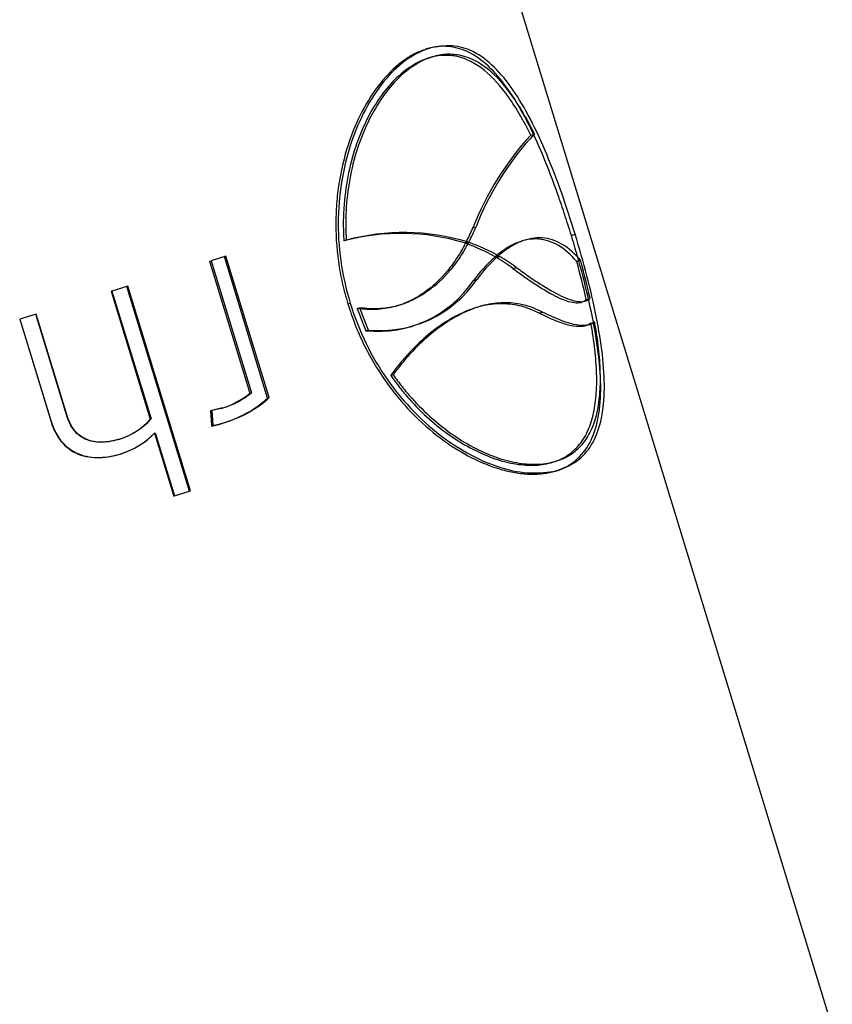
# Model space of a CAD drawing. Header units: millimetres. Extents: x -177 to 471, y -85 to 200.
# Tile 146 of 222: x -25.62 to -23.62, y 104.46 to 106.88. Entities that reach past the tile are written whole.
import ezdxf
from ezdxf.lldxf.tags import DXFTag

# ---------------------------------------------------------------- set-up
doc = ezdxf.new("R2010")
doc.units = ezdxf.units.MM
doc.layers.add('Default', color=7, linetype='Continuous')
doc.layers.add('P5_A', color=7, linetype='Continuous')
tags = doc.linetypes.add('HIDDEN2', pattern=[4.7625, 3.175, -1.5875]).pattern_tags.tags
tags[6:7] = [DXFTag(74, 4), DXFTag(75, 0), DXFTag(340, '0'), DXFTag(46, 0.0), DXFTag(50, 0.0), DXFTag(44, 0.0), DXFTag(45, 0.0)]
tags[4:5] = [DXFTag(74, 4), DXFTag(75, 0), DXFTag(340, '0'), DXFTag(46, 0.0), DXFTag(50, 0.0), DXFTag(44, 0.0), DXFTag(45, 0.0)]

# ---------------------------------------------------------------- blocks, each defined once
blk = doc.blocks.new('SE')
at = {"layer": 'P5_A', "color": 7, "linetype": 'HIDDEN2'}
for p, q in [((-23.6249, 104.4095), (-24.5254, 107.3549)), ((-24.6199, 106.8068), (-24.6119, 106.8092)), ((-24.6133, 106.7851), (-24.6053, 106.7875)), ((-24.3643, 106.5957), (-24.3551, 106.5985)), ((-24.5062, 106.3681), (-24.4983, 106.3705)), ((-24.2646, 106.3497), (-24.2553, 106.3526)), ((-24.8225, 106.3363), (-24.8166, 106.3381)), ((-24.527, 106.3314), (-24.5193, 106.3338)), ((-24.5241, 106.3305), (-24.5164, 106.3328)), ((-24.5193, 106.3338), (-24.5152, 106.335)), ((-25.1516, 106.2867), (-25.1479, 106.2878)), ((-25.1516, 106.2867), (-25.0526, 105.9628)), ((-25.1114, 106.299), (-25.1479, 106.2878)), ((-25.1479, 106.2878), (-25.0489, 105.964)), ((-25.0094, 105.9509), (-25.1154, 106.2977)), ((-25.0053, 105.9521), (-25.1114, 106.299)), ((-24.4555, 106.2938), (-24.4474, 106.2963)), ((-24.4555, 106.2938), (-24.4482, 106.2953)), ((-24.4516, 106.2973), (-24.4435, 106.2998)), ((-24.4482, 106.2953), (-24.4401, 106.2978)), ((-24.4474, 106.2963), (-24.4401, 106.2978)), ((-24.2514, 106.2859), (-24.2421, 106.2887)), ((-24.4079, 106.2689), (-24.3996, 106.2714)), ((-24.5042, 106.2394), (-24.4965, 106.2418)), ((-25.3931, 106.2128), (-25.3909, 106.2135)), ((-25.3931, 106.2128), (-25.2972, 105.8992)), ((-25.3521, 106.2254), (-25.3909, 106.2135)), ((-25.3909, 106.2135), (-25.295, 105.8998)), ((-25.2011, 105.7226), (-25.3545, 106.2246)), ((-25.1987, 105.7234), (-25.3521, 106.2254)), ((-24.8127, 106.1822), (-24.807, 106.1839)), ((-24.2282, 106.1927), (-24.2189, 106.1955)), ((-24.7896, 106.1709), (-24.7838, 106.1726)), ((-24.7896, 106.1709), (-24.7685, 106.1161)), ((-24.7838, 106.1726), (-24.7626, 106.1179)), ((-24.3438, 106.1593), (-24.3353, 106.1619)), ((-25.6171, 106.1443), (-25.6165, 106.1445)), ((-25.6171, 106.1443), (-25.5403, 105.893)), ((-25.5767, 106.1567), (-25.6165, 106.1445)), ((-25.6165, 106.1445), (-25.5396, 105.8932)), ((-25.5014, 105.9071), (-25.5776, 106.1564)), ((-25.5004, 105.9074), (-25.5767, 106.1567)), ((-24.2166, 106.1343), (-24.2074, 106.1371)), ((-24.7685, 106.1161), (-24.7626, 106.1179)), ((-24.6579, 106.1259), (-24.6513, 106.1279)), ((-24.7076, 106.0067), (-24.7017, 106.0085)), ((-25.0526, 105.9628), (-25.0489, 105.964)), ((-25.0094, 105.9509), (-25.0053, 105.9521)), ((-25.1233, 105.9257), (-25.1493, 105.92)), ((-25.1493, 105.92), (-25.1462, 105.9209)), ((-25.1493, 105.92), (-25.1471, 105.8835)), ((-25.1201, 105.9267), (-25.1462, 105.9209)), ((-25.1462, 105.9209), (-25.144, 105.8845)), ((-25.1233, 105.9257), (-25.1201, 105.9267)), ((-25.5403, 105.893), (-25.5396, 105.8932)), ((-25.5014, 105.9071), (-25.5004, 105.9074)), ((-25.2972, 105.8992), (-25.295, 105.8998)), ((-25.1471, 105.8835), (-25.144, 105.8845)), ((-25.1174, 105.8904), (-25.1142, 105.8914)), ((-25.3744, 105.8497), (-25.3728, 105.8501)), ((-25.2868, 105.8653), (-25.2847, 105.866)), ((-25.2868, 105.8653), (-25.2396, 105.7108)), ((-25.2847, 105.866), (-25.2375, 105.7115)), ((-25.3693, 105.8142), (-25.3678, 105.8146)), ((-24.3102, 105.7937), (-24.3022, 105.7962)), ((-24.3036, 105.772), (-24.2956, 105.7745)), ((-25.2396, 105.7108), (-25.2375, 105.7115)), ((-25.2375, 105.7115), (-25.1987, 105.7234))]:
    blk.add_line(p, q, dxfattribs=at)
for centre, radius, start, end in [((-23.8227, 106.1001), 0.7341, 137.5367, 158.5924), ((-23.8482, 106.1213), 0.6962, 136.7241, 159.0255), ((-24.6831, 105.8198), 0.5349, 73.0286, 105.1035), ((-24.6754, 105.8159), 0.5409, 73.2249, 105.131), ((-24.9599, 106.5614), 0.4932, 332.3676, 336.9201), ((-24.9527, 106.5659), 0.4946, 332.1764, 336.7296), ((-24.6623, 105.9326), 0.4212, 59.9753, 70.8414), ((-24.654, 105.9327), 0.4231, 60.1699, 71.0273), ((-24.213, 106.0279), 0.3599, 132.3667, 144.0038), ((-24.2037, 106.0276), 0.3628, 132.2153, 143.8161), ((-24.6619, 105.9257), 0.4269, 53.4942, 59.9731), ((-24.6528, 105.927), 0.4275, 53.6781, 60.1662), ((-26.1044, 105.7749), 1.9222, 12.5528, 15.4149), ((-26.083, 105.7815), 1.9095, 12.523, 15.4043), ((-24.7391, 106.3981), 0.2835, 264.0571, 325.9711), ((-24.7336, 106.4033), 0.2869, 264.1937, 325.729), ((-25.1779, 106.1152), 0.1972, 286.0491, 309.4129), ((-25.1753, 106.1186), 0.1997, 286.0518, 309.2705), ((-25.1927, 106.1518), 0.2719, 286.0644, 312.3812), ((-25.1903, 106.156), 0.2753, 286.0643, 312.2232), ((-25.4252, 106.0137), 0.1718, 287.1988, 318.1684), ((-25.4242, 106.0162), 0.1738, 287.1861, 317.9822), ((-25.1527, 105.9696), 0.0867, 273.3349, 294.0645), ((-25.4316, 106.0067), 0.2024, 287.9257, 315.6737), ((-25.4308, 106.0096), 0.2048, 287.9114, 315.4992)]:
    blk.add_arc(centre, radius, start, end, dxfattribs=at)
for points, knots in [([(-24.2646, 106.3497), (-24.2699, 106.3667), (-24.2752, 106.3836), (-24.2862, 106.4172), (-24.2919, 106.4338), (-24.3093, 106.4831), (-24.3214, 106.5146), (-24.3466, 106.575), (-24.3599, 106.6039), (-24.3871, 106.6568), (-24.4012, 106.681), (-24.4309, 106.7244), (-24.4466, 106.7436), (-24.4786, 106.7751), (-24.4951, 106.7875), (-24.5208, 106.801), (-24.5297, 106.8046), (-24.5474, 106.81), (-24.5563, 106.8118), (-24.5742, 106.8136), (-24.5833, 106.8136), (-24.6015, 106.8113), (-24.6106, 106.8091), (-24.6199, 106.8068)], [0, 0, 0, 0, 0.0625, 0.0625, 0.125, 0.125, 0.25, 0.25, 0.375, 0.375, 0.5, 0.5, 0.625, 0.625, 0.75, 0.75, 0.8125, 0.8125, 0.875, 0.875, 0.9375, 0.9375, 1, 1, 1, 1]), ([(-24.2553, 106.3526), (-24.2659, 106.3865), (-24.2767, 106.4203), (-24.3001, 106.4861), (-24.3124, 106.5182), (-24.3506, 106.6093), (-24.3783, 106.6639), (-24.4375, 106.7496), (-24.4697, 106.7817), (-24.5387, 106.8172), (-24.5744, 106.8185), (-24.6119, 106.8092)], [0, 0, 0, 0, 0.125, 0.125, 0.25, 0.25, 0.5, 0.5, 0.75, 0.75, 1, 1, 1, 1]), ([(-24.6199, 106.8068), (-24.6291, 106.8034), (-24.6384, 106.8), (-24.6569, 106.791), (-24.666, 106.7854), (-24.6929, 106.766), (-24.7102, 106.75), (-24.7429, 106.7115), (-24.7584, 106.6888), (-24.7859, 106.6391), (-24.798, 106.612), (-24.8185, 106.5531), (-24.8267, 106.5218), (-24.8352, 106.4734), (-24.8375, 106.4569), (-24.8407, 106.4234), (-24.8417, 106.4062), (-24.8426, 106.3546), (-24.8405, 106.3201), (-24.8333, 106.2683), (-24.8302, 106.251), (-24.8223, 106.2164), (-24.8175, 106.1993), (-24.8127, 106.1822)], [0, 0, 0, 0, 0.0625, 0.0625, 0.125, 0.125, 0.25, 0.25, 0.375, 0.375, 0.5, 0.5, 0.625, 0.625, 0.6875, 0.6875, 0.75, 0.75, 0.875, 0.875, 0.9375, 0.9375, 1, 1, 1, 1]), ([(-24.6119, 106.8092), (-24.6301, 106.8026), (-24.6489, 106.7944), (-24.685, 106.7687), (-24.7025, 106.7526), (-24.7516, 106.6952), (-24.7805, 106.6445), (-24.822, 106.5278), (-24.8347, 106.4607), (-24.8369, 106.3575), (-24.8348, 106.3224), (-24.8252, 106.2526), (-24.8166, 106.218), (-24.807, 106.1839)], [0, 0, 0, 0, 0.125, 0.125, 0.25, 0.25, 0.5, 0.5, 0.75, 0.75, 0.875, 0.875, 1, 1, 1, 1]), ([(-24.6053, 106.7875), (-24.6124, 106.785), (-24.6197, 106.7824), (-24.6341, 106.7759), (-24.6412, 106.772), (-24.6623, 106.7586), (-24.676, 106.7477), (-24.7024, 106.7216), (-24.7152, 106.7064), (-24.7391, 106.6725), (-24.7501, 106.6539), (-24.7803, 106.5935), (-24.7964, 106.5466), (-24.8112, 106.4713), (-24.8146, 106.4453), (-24.8173, 106.4055), (-24.8179, 106.3921), (-24.8178, 106.3652), (-24.8172, 106.3516), (-24.8166, 106.3381)], [0, 0, 0, 0, 0.0625, 0.0625, 0.125, 0.125, 0.25, 0.25, 0.375, 0.375, 0.5, 0.5, 0.75, 0.75, 0.875, 0.875, 0.9375, 0.9375, 1, 1, 1, 1]), ([(-24.3643, 106.5957), (-24.3686, 106.6044), (-24.373, 106.613), (-24.3818, 106.6296), (-24.3863, 106.6377), (-24.3999, 106.661), (-24.4093, 106.6757), (-24.4379, 106.716), (-24.4576, 106.738), (-24.5, 106.7719), (-24.5216, 106.7829), (-24.5554, 106.7906), (-24.5669, 106.7916), (-24.5843, 106.7909), (-24.5901, 106.7903), (-24.6016, 106.7882), (-24.6074, 106.7866), (-24.6133, 106.7851)], [0, 0, 0, 0, 0.0625, 0.0625, 0.125, 0.125, 0.25, 0.25, 0.5, 0.5, 0.75, 0.75, 0.875, 0.875, 0.9375, 0.9375, 1, 1, 1, 1]), ([(-24.3551, 106.5985), (-24.3595, 106.6072), (-24.3638, 106.6158), (-24.3727, 106.6325), (-24.3772, 106.6405), (-24.3909, 106.664), (-24.4004, 106.6787), (-24.4291, 106.7189), (-24.449, 106.741), (-24.4914, 106.7746), (-24.5131, 106.7856), (-24.5471, 106.7932), (-24.5587, 106.7942), (-24.5761, 106.7935), (-24.5819, 106.7928), (-24.5936, 106.7907), (-24.5994, 106.7891), (-24.6053, 106.7875)], [0, 0, 0, 0, 0.0625, 0.0625, 0.125, 0.125, 0.25, 0.25, 0.5, 0.5, 0.75, 0.75, 0.875, 0.875, 0.9375, 0.9375, 1, 1, 1, 1]), ([(-24.6133, 106.7851), (-24.6204, 106.7826), (-24.6277, 106.78), (-24.642, 106.7735), (-24.6491, 106.7695), (-24.6702, 106.756), (-24.684, 106.7449), (-24.7103, 106.7187), (-24.7228, 106.7036), (-24.7466, 106.6696), (-24.7577, 106.6507), (-24.7775, 106.6103), (-24.7864, 106.5887), (-24.8016, 106.5427), (-24.8079, 106.5184), (-24.8175, 106.4687), (-24.8208, 106.4431), (-24.8234, 106.4036), (-24.8238, 106.3902), (-24.8237, 106.3633), (-24.8231, 106.3498), (-24.8225, 106.3363)], [0, 0, 0, 0, 0.0625, 0.0625, 0.125, 0.125, 0.25, 0.25, 0.375, 0.375, 0.5, 0.5, 0.625, 0.625, 0.75, 0.75, 0.875, 0.875, 0.9375, 0.9375, 1, 1, 1, 1]), ([(-24.2956, 105.7745), (-24.2774, 105.7811), (-24.2606, 105.7887), (-24.2324, 105.812), (-24.2208, 105.8261), (-24.1931, 105.877), (-24.1843, 105.9212), (-24.1831, 106.0261), (-24.1907, 106.0867), (-24.21, 106.1836), (-24.2178, 106.217), (-24.2352, 106.2844), (-24.2451, 106.3186), (-24.2553, 106.3526)], [0, 0, 0, 0, 0.125, 0.125, 0.25, 0.25, 0.5, 0.5, 0.75, 0.75, 0.875, 0.875, 1, 1, 1, 1]), ([(-24.5241, 106.3305), (-24.5306, 106.3186), (-24.5373, 106.3067), (-24.5521, 106.2841), (-24.56, 106.2733), (-24.5856, 106.2422), (-24.6048, 106.2238), (-24.6379, 106.2009), (-24.6498, 106.1941), (-24.6746, 106.1825), (-24.6876, 106.1778), (-24.7149, 106.171), (-24.7292, 106.1688), (-24.7515, 106.1678), (-24.759, 106.1678), (-24.7742, 106.1687), (-24.7819, 106.1697), (-24.7896, 106.1709)], [0, 0, 0, 0, 0.125, 0.125, 0.25, 0.25, 0.5, 0.5, 0.625, 0.625, 0.75, 0.75, 0.875, 0.875, 0.9375, 0.9375, 1, 1, 1, 1]), ([(-24.5164, 106.3328), (-24.523, 106.3209), (-24.5297, 106.309), (-24.5447, 106.2863), (-24.5527, 106.2755), (-24.5786, 106.2443), (-24.5981, 106.2257), (-24.6314, 106.2029), (-24.6431, 106.1961), (-24.6681, 106.1845), (-24.6814, 106.1797), (-24.7089, 106.1728), (-24.7231, 106.1707), (-24.7454, 106.1696), (-24.7529, 106.1697), (-24.7683, 106.1705), (-24.776, 106.1715), (-24.7838, 106.1726)], [0, 0, 0, 0, 0.125, 0.125, 0.25, 0.25, 0.5, 0.5, 0.625, 0.625, 0.75, 0.75, 0.875, 0.875, 0.9375, 0.9375, 1, 1, 1, 1]), ([(-24.2514, 106.2859), (-24.2654, 106.3022), (-24.2802, 106.3153), (-24.3115, 106.334), (-24.328, 106.3396), (-24.362, 106.342), (-24.3795, 106.3391), (-24.4064, 106.3282), (-24.4155, 106.3234), (-24.4336, 106.312), (-24.4425, 106.3048), (-24.4516, 106.2973)], [0, 0, 0, 0, 0.25, 0.25, 0.5, 0.5, 0.75, 0.75, 0.875, 0.875, 1, 1, 1, 1]), ([(-24.2421, 106.2887), (-24.2562, 106.3051), (-24.2712, 106.3183), (-24.3026, 106.3368), (-24.319, 106.3423), (-24.353, 106.3447), (-24.371, 106.3417), (-24.398, 106.3307), (-24.4071, 106.326), (-24.4253, 106.3145), (-24.4343, 106.3073), (-24.4435, 106.2998)], [0, 0, 0, 0, 0.25, 0.25, 0.5, 0.5, 0.75, 0.75, 0.875, 0.875, 1, 1, 1, 1]), ([(-24.3036, 105.772), (-24.2945, 105.7753), (-24.2856, 105.7786), (-24.2692, 105.787), (-24.2616, 105.7921), (-24.2406, 105.8097), (-24.2289, 105.8242), (-24.2106, 105.8585), (-24.2039, 105.8781), (-24.1973, 105.9112), (-24.1956, 105.923), (-24.1934, 105.9473), (-24.1928, 105.9599), (-24.1926, 105.9991), (-24.1945, 106.0272), (-24.2016, 106.0868), (-24.2067, 106.1176), (-24.2195, 106.1815), (-24.2273, 106.2149), (-24.2403, 106.2652), (-24.2449, 106.282), (-24.2545, 106.3158), (-24.2596, 106.3328), (-24.2646, 106.3497)], [0, 0, 0, 0, 0.0625, 0.0625, 0.125, 0.125, 0.25, 0.25, 0.375, 0.375, 0.4375, 0.4375, 0.5, 0.5, 0.625, 0.625, 0.75, 0.75, 0.875, 0.875, 0.9375, 0.9375, 1, 1, 1, 1]), ([(-24.4079, 106.2689), (-24.3979, 106.2616), (-24.3881, 106.2543), (-24.3689, 106.2409), (-24.3595, 106.2345), (-24.3321, 106.2167), (-24.3149, 106.2066), (-24.2834, 106.1914), (-24.2693, 106.1865), (-24.2513, 106.1843), (-24.2458, 106.1844), (-24.2384, 106.1863), (-24.2361, 106.1871), (-24.2319, 106.1895), (-24.23, 106.1911), (-24.2282, 106.1927)], [0, 0, 0, 0, 0.125, 0.125, 0.25, 0.25, 0.5, 0.5, 0.75, 0.75, 0.875, 0.875, 0.9375, 0.9375, 1, 1, 1, 1]), ([(-24.3996, 106.2714), (-24.3895, 106.2641), (-24.3797, 106.2569), (-24.3604, 106.2434), (-24.351, 106.2371), (-24.3234, 106.2194), (-24.3061, 106.2093), (-24.2745, 106.1942), (-24.2604, 106.1892), (-24.2421, 106.187), (-24.2365, 106.1872), (-24.2292, 106.1891), (-24.2269, 106.19), (-24.2226, 106.1923), (-24.2207, 106.1939), (-24.2189, 106.1955)], [0, 0, 0, 0, 0.125, 0.125, 0.25, 0.25, 0.5, 0.5, 0.75, 0.75, 0.875, 0.875, 0.9375, 0.9375, 1, 1, 1, 1]), ([(-24.807, 106.1839), (-24.7958, 106.1501), (-24.7836, 106.1167), (-24.7524, 106.0533), (-24.7345, 106.0229), (-24.6748, 105.9384), (-24.6268, 105.8901), (-24.5272, 105.8166), (-24.4749, 105.7907), (-24.3772, 105.7639), (-24.3331, 105.7651), (-24.2956, 105.7745)], [0, 0, 0, 0, 0.125, 0.125, 0.25, 0.25, 0.5, 0.5, 0.75, 0.75, 1, 1, 1, 1]), ([(-24.3353, 106.1619), (-24.3424, 106.1652), (-24.3497, 106.1686), (-24.3643, 106.1743), (-24.3717, 106.1767), (-24.3941, 106.1823), (-24.4093, 106.1844), (-24.4402, 106.1848), (-24.4561, 106.1832), (-24.4878, 106.1764), (-24.5037, 106.1712), (-24.5354, 106.1575), (-24.5513, 106.149), (-24.583, 106.1286), (-24.5988, 106.1167), (-24.6295, 106.0904), (-24.6445, 106.0759), (-24.6665, 106.0522), (-24.6737, 106.044), (-24.6878, 106.0267), (-24.6947, 106.0177), (-24.7017, 106.0085)], [0, 0, 0, 0, 0.0625, 0.0625, 0.125, 0.125, 0.25, 0.25, 0.375, 0.375, 0.5, 0.5, 0.625, 0.625, 0.75, 0.75, 0.875, 0.875, 0.9375, 0.9375, 1, 1, 1, 1]), ([(-24.8127, 106.1822), (-24.8071, 106.1653), (-24.8015, 106.1484), (-24.7888, 106.1154), (-24.7816, 106.0992), (-24.7583, 106.0517), (-24.7407, 106.0219), (-24.7014, 105.9658), (-24.6795, 105.9395), (-24.6338, 105.8923), (-24.6098, 105.8711), (-24.56, 105.8338), (-24.5341, 105.8177), (-24.4834, 105.792), (-24.4585, 105.7822), (-24.4219, 105.7719), (-24.4098, 105.7693), (-24.3864, 105.7656), (-24.3751, 105.7646), (-24.3533, 105.764), (-24.3428, 105.7644), (-24.3226, 105.7673), (-24.313, 105.7697), (-24.3036, 105.772)], [0, 0, 0, 0, 0.0625, 0.0625, 0.125, 0.125, 0.25, 0.25, 0.375, 0.375, 0.5, 0.5, 0.625, 0.625, 0.75, 0.75, 0.8125, 0.8125, 0.875, 0.875, 0.9375, 0.9375, 1, 1, 1, 1]), ([(-24.3438, 106.1593), (-24.3509, 106.1626), (-24.3581, 106.166), (-24.3726, 106.1717), (-24.38, 106.1741), (-24.4023, 106.1798), (-24.4175, 106.1819), (-24.4481, 106.1824), (-24.4635, 106.1809), (-24.4948, 106.1742), (-24.5108, 106.1691), (-24.5585, 106.1484), (-24.5898, 106.1282), (-24.6357, 106.0887), (-24.6508, 106.0741), (-24.6727, 106.0503), (-24.6799, 106.0421), (-24.694, 106.0249), (-24.7008, 106.0158), (-24.7076, 106.0067)], [0, 0, 0, 0, 0.0625, 0.0625, 0.125, 0.125, 0.25, 0.25, 0.375, 0.375, 0.5, 0.5, 0.75, 0.75, 0.875, 0.875, 0.9375, 0.9375, 1, 1, 1, 1]), ([(-24.2166, 106.1343), (-24.2197, 106.1322), (-24.223, 106.1302), (-24.2303, 106.1275), (-24.2343, 106.1267), (-24.2473, 106.1256), (-24.2572, 106.1266), (-24.2789, 106.1315), (-24.2908, 106.1355), (-24.3162, 106.1457), (-24.3297, 106.1522), (-24.3438, 106.1593)], [0, 0, 0, 0, 0.125, 0.125, 0.25, 0.25, 0.5, 0.5, 0.75, 0.75, 1, 1, 1, 1]), ([(-24.2074, 106.1371), (-24.2105, 106.135), (-24.2138, 106.133), (-24.2212, 106.1303), (-24.2253, 106.1295), (-24.2384, 106.1284), (-24.2482, 106.1293), (-24.27, 106.1342), (-24.282, 106.1381), (-24.3075, 106.1484), (-24.3211, 106.1548), (-24.3353, 106.1619)], [0, 0, 0, 0, 0.125, 0.125, 0.25, 0.25, 0.5, 0.5, 0.75, 0.75, 1, 1, 1, 1]), ([(-24.3022, 105.7962), (-24.2959, 105.7984), (-24.2896, 105.8006), (-24.2778, 105.8058), (-24.2722, 105.8089), (-24.2562, 105.8193), (-24.2466, 105.8277), (-24.23, 105.8471), (-24.2229, 105.8581), (-24.211, 105.8829), (-24.2062, 105.8968), (-24.1989, 105.9265), (-24.1964, 105.9425), (-24.1935, 105.9765), (-24.1931, 105.9946), (-24.1942, 106.0328), (-24.1957, 106.0527), (-24.1992, 106.0835), (-24.2005, 106.0939), (-24.2037, 106.1152), (-24.2055, 106.1262), (-24.2074, 106.1371)], [0, 0, 0, 0, 0.0625, 0.0625, 0.125, 0.125, 0.25, 0.25, 0.375, 0.375, 0.5, 0.5, 0.625, 0.625, 0.75, 0.75, 0.875, 0.875, 0.9375, 0.9375, 1, 1, 1, 1]), ([(-24.3102, 105.7937), (-24.3039, 105.7959), (-24.2977, 105.7981), (-24.286, 105.8033), (-24.2804, 105.8064), (-24.2646, 105.8168), (-24.255, 105.8252), (-24.2386, 105.8445), (-24.2315, 105.8555), (-24.2198, 105.8802), (-24.215, 105.894), (-24.2078, 105.9239), (-24.2053, 105.94), (-24.2025, 105.9742), (-24.2022, 105.9922), (-24.2033, 106.0299), (-24.2049, 106.0497), (-24.2084, 106.0807), (-24.2097, 106.0911), (-24.2129, 106.1125), (-24.2148, 106.1234), (-24.2166, 106.1343)], [0, 0, 0, 0, 0.0625, 0.0625, 0.125, 0.125, 0.25, 0.25, 0.375, 0.375, 0.5, 0.5, 0.625, 0.625, 0.75, 0.75, 0.875, 0.875, 0.9375, 0.9375, 1, 1, 1, 1]), ([(-24.7076, 106.0067), (-24.7004, 105.9967), (-24.6932, 105.9867), (-24.6782, 105.9675), (-24.6704, 105.9582), (-24.6465, 105.9314), (-24.6298, 105.9146), (-24.5956, 105.8843), (-24.5781, 105.8705), (-24.5424, 105.8458), (-24.5241, 105.8348), (-24.4878, 105.8162), (-24.4697, 105.8084), (-24.4344, 105.7964), (-24.4173, 105.7921), (-24.3842, 105.7868), (-24.3682, 105.7859), (-24.3453, 105.7869), (-24.338, 105.7876), (-24.3238, 105.7902), (-24.3169, 105.792), (-24.3102, 105.7937)], [0, 0, 0, 0, 0.0625, 0.0625, 0.125, 0.125, 0.25, 0.25, 0.375, 0.375, 0.5, 0.5, 0.625, 0.625, 0.75, 0.75, 0.875, 0.875, 0.9375, 0.9375, 1, 1, 1, 1]), ([(-24.7017, 106.0085), (-24.6944, 105.9985), (-24.6871, 105.9884), (-24.672, 105.9692), (-24.6641, 105.9599), (-24.64, 105.933), (-24.6234, 105.9165), (-24.5718, 105.8709), (-24.5349, 105.8458), (-24.4807, 105.8182), (-24.4627, 105.8106), (-24.427, 105.7986), (-24.4096, 105.7943), (-24.3764, 105.7891), (-24.3605, 105.7882), (-24.3376, 105.7892), (-24.3302, 105.79), (-24.3158, 105.7926), (-24.309, 105.7944), (-24.3022, 105.7962)], [0, 0, 0, 0, 0.0625, 0.0625, 0.125, 0.125, 0.25, 0.25, 0.5, 0.5, 0.625, 0.625, 0.75, 0.75, 0.875, 0.875, 0.9375, 0.9375, 1, 1, 1, 1]), ([(-25.5403, 105.893), (-25.5375, 105.8845), (-25.5344, 105.876), (-25.5264, 105.86), (-25.5217, 105.8525), (-25.5049, 105.8317), (-25.4902, 105.8205), (-25.4572, 105.807), (-25.4391, 105.8045), (-25.4127, 105.8053), (-25.4039, 105.8063), (-25.3864, 105.8094), (-25.3778, 105.8117), (-25.3693, 105.8142)], [0, 0, 0, 0, 0.125, 0.125, 0.25, 0.25, 0.5, 0.5, 0.75, 0.75, 0.875, 0.875, 1, 1, 1, 1]), ([(-25.5396, 105.8932), (-25.5368, 105.8846), (-25.5337, 105.8761), (-25.5256, 105.8601), (-25.5209, 105.8526), (-25.504, 105.8317), (-25.4891, 105.8206), (-25.456, 105.8073), (-25.4378, 105.8049), (-25.4113, 105.8057), (-25.4024, 105.8067), (-25.3849, 105.8099), (-25.3763, 105.8122), (-25.3678, 105.8146)], [0, 0, 0, 0, 0.125, 0.125, 0.25, 0.25, 0.5, 0.5, 0.75, 0.75, 0.875, 0.875, 1, 1, 1, 1]), ([(-25.3744, 105.8497), (-25.387, 105.846), (-25.3999, 105.8432), (-25.426, 105.842), (-25.4394, 105.8435), (-25.464, 105.8531), (-25.4751, 105.8613), (-25.4876, 105.8769), (-25.4911, 105.8825), (-25.497, 105.8945), (-25.4993, 105.9008), (-25.5014, 105.9071)], [0, 0, 0, 0, 0.25, 0.25, 0.5, 0.5, 0.75, 0.75, 0.875, 0.875, 1, 1, 1, 1]), ([(-25.3728, 105.8501), (-25.3855, 105.8465), (-25.3984, 105.8436), (-25.4246, 105.8424), (-25.4381, 105.8439), (-25.4628, 105.8533), (-25.474, 105.8615), (-25.4866, 105.8771), (-25.4901, 105.8828), (-25.4961, 105.8947), (-25.4983, 105.9011), (-25.5004, 105.9074)], [0, 0, 0, 0, 0.25, 0.25, 0.5, 0.5, 0.75, 0.75, 0.875, 0.875, 1, 1, 1, 1]), ([(-25.144, 105.8845), (-25.1442, 105.8844), (-25.1443, 105.8843), (-25.1445, 105.8842), (-25.1445, 105.8842), (-25.1446, 105.8841), (-25.1446, 105.8841), (-25.1446, 105.8841), (-25.1446, 105.8841), (-25.1446, 105.8841), (-25.1446, 105.884), (-25.1447, 105.884), (-25.1447, 105.884), (-25.1447, 105.884), (-25.1447, 105.884), (-25.1447, 105.884), (-25.1447, 105.884), (-25.1447, 105.884), (-25.1447, 105.884), (-25.1447, 105.8839), (-25.1447, 105.8839), (-25.1446, 105.8839), (-25.1446, 105.8839), (-25.1446, 105.8839), (-25.1446, 105.8839), (-25.1446, 105.8839), (-25.1446, 105.8839), (-25.1446, 105.8839), (-25.1445, 105.8839), (-25.1444, 105.8838), (-25.1444, 105.8838), (-25.1441, 105.8838), (-25.1438, 105.8838), (-25.1435, 105.8839), (-25.1422, 105.884), (-25.1411, 105.8843), (-25.1399, 105.8845), (-25.1351, 105.8855), (-25.1304, 105.8868), (-25.1257, 105.8881), (-25.1219, 105.8891), (-25.118, 105.8903), (-25.1142, 105.8914)], [0, 0, 0, 0, 0.015795, 0.015795, 0.015795, 0.020072, 0.020072, 0.020072, 0.022153, 0.022153, 0.022153, 0.023692, 0.023692, 0.023692, 0.024524, 0.024524, 0.024524, 0.025231, 0.025231, 0.025231, 0.02594, 0.02594, 0.02594, 0.026888, 0.026888, 0.026888, 0.028621, 0.028621, 0.028621, 0.034554, 0.034554, 0.034554, 0.062903, 0.062903, 0.062903, 0.175625, 0.175625, 0.175625, 0.625653, 0.625653, 0.625653, 1, 1, 1, 1])]:
    blk.add_open_spline(points, degree=3, knots=knots, dxfattribs=at)

msp = doc.modelspace()

# ---------------------------------------------------------------- block references
at = {"layer": 'Default'}
msp.add_blockref('SE', (0, 0), dxfattribs=at)

doc.saveas('drawing.dxf')
